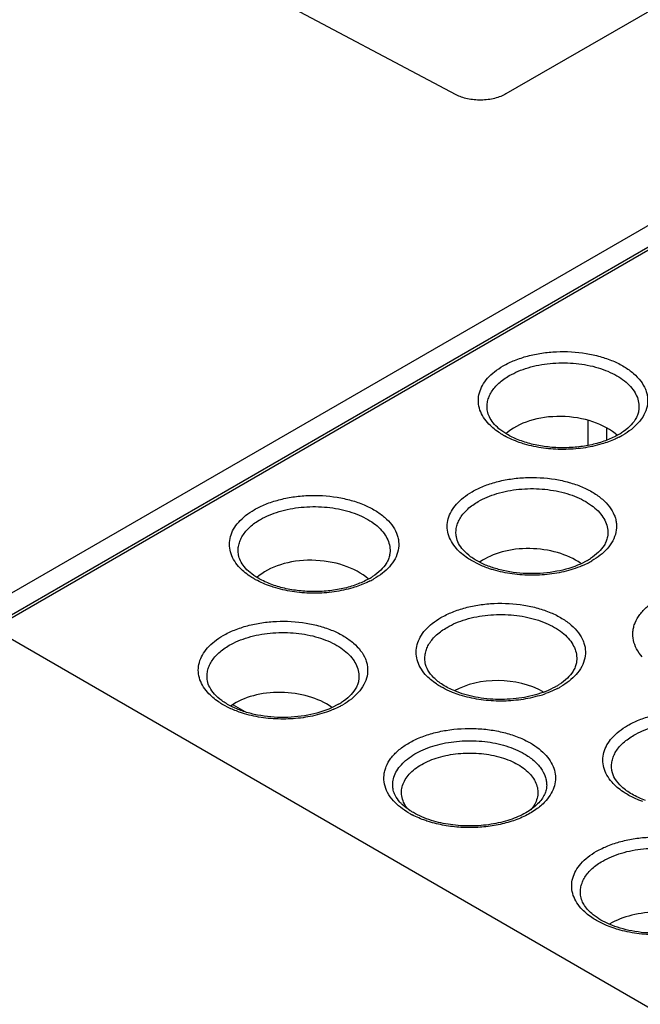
# Model space of a CAD drawing. Header units: inches. Extents: x 0 to 34, y 0 to 22.
# Tile 102 of 121: x 27.469 to 27.997, y 18.846 to 19.685. Entities that reach past the tile are written whole.
import ezdxf

# ---------------------------------------------------------------- set-up
doc = ezdxf.new("R2010")
doc.units = ezdxf.units.IN
doc.header["$LTSCALE"] = 1.87
doc.header["$MEASUREMENT"] = 0
doc.layers.get('0').update_dxf_attribs({"linetype": 'CONTINUOUS'})

msp = doc.modelspace()

# ---------------------------------------------------------------- linework, layer by layer
at = {"color": 7, "linetype": 'CONTINUOUS'}
for p, q in [((30.53019, 20.96828), (27.45427, 19.19229)), ((27.45427, 19.17392), (30.53019, 20.94991)), ((27.45272, 19.17048), (30.52863, 20.94648)), ((27.84058, 19.62109), (27.32279, 19.8956)), ((28.02141, 19.70176), (27.88294, 19.62181)), ((27.95279, 19.34332), (27.95279, 19.32291)), ((27.9685, 19.337), (27.9685, 19.3273)), ((27.85944, 19.22126), (27.85404, 19.22408)), ((27.95232, 19.22445), (27.94647, 19.22146)), ((27.44656, 19.16613), (28.11185, 18.78199)), ((27.74019, 19.10197), (27.73434, 19.09898)), ((27.6473, 19.09878), (27.6419, 19.1016)), ((27.65052, 19.10141), (27.66032, 19.09575))]:
    msp.add_line(p, q, dxfattribs=at)
for centre, radius, start, end in [((27.91492, 19.39078), 0.06874, 239.99878, 241.14304), ((27.94852, 19.38413), 0.06063, 298.91904, 299.99765), ((27.95039, 19.38096), 0.05695, 299.96782, 302.98666), ((27.94758, 19.39192), 0.07004, 296.96192, 299.98799), ((27.91761, 19.29141), 0.07754, 293.32525, 297.4347), ((27.92387, 19.27379), 0.05695, 299.96782, 302.98666), ((27.92129, 19.28433), 0.06956, 297.43017, 299.99184), ((27.70279, 19.2683), 0.06874, 239.99878, 241.14304), ((27.73639, 19.26165), 0.06063, 298.91904, 299.99765), ((27.73825, 19.25848), 0.05695, 299.96782, 302.98666), ((27.73544, 19.26943), 0.07004, 296.96192, 299.98799), ((27.89735, 19.16662), 0.05695, 299.96782, 302.98666), ((27.88455, 19.20029), 0.09489, 286.55385, 289.8576), ((27.89478, 19.17715), 0.06956, 297.43017, 299.99184), ((27.71174, 19.15131), 0.05695, 299.96782, 302.98666), ((27.70548, 19.16892), 0.07754, 293.32525, 297.4347), ((27.70916, 19.16184), 0.06956, 297.43017, 299.99184), ((27.83603, 19.07126), 0.07149, 240.02644, 242.518)]:
    msp.add_arc(centre, radius, start, end, dxfattribs=at)
for centre, major_axis, ratio, start_param, end_param in [((27.93127, 19.31227), (0.05723, -0.00274), 0.606763, 6.924922, 8.889642), ((27.90476, 19.20028), (0.05641, -0.0027), 0.606763, 7.050068, 8.771314), ((27.71914, 19.18979), (0.05723, -0.00274), 0.606763, 6.935561, 8.889642), ((27.87825, 19.08829), (0.05558, -0.00267), 0.606763, 0.885787, 2.385296), ((27.69263, 19.0778), (0.05641, -0.0027), 0.606763, 7.050068, 8.771314), ((28.01132, 18.89362), (0.05639, 0.00165), 0.556899, 0.734148, 2.339928)]:
    msp.add_ellipse(centre, major_axis=major_axis, ratio=ratio, start_param=start_param, end_param=end_param, dxfattribs=at)
for points, knots in [([(27.88294, 19.62181), (27.88153, 19.62096), (27.87838, 19.61949), (27.87323, 19.6179), (27.86761, 19.61686), (27.86174, 19.61644), (27.85588, 19.61669), (27.85027, 19.61755), (27.84514, 19.61896), (27.84199, 19.62031), (27.84058, 19.62109)], [0, 0, 0, 0, 0.112576, 0.236255, 0.3675, 0.50239, 0.637027, 0.767472, 0.889697, 1, 1, 1, 1]), ([(27.88056, 19.39016), (27.88369, 19.39197), (27.89049, 19.39521), (27.90154, 19.39882), (27.91351, 19.40126), (27.93019, 19.40285), (27.94703, 19.40192), (27.96304, 19.39843), (27.97395, 19.39468), (27.98358, 19.38989), (27.99162, 19.38417), (27.99785, 19.3777), (28.00141, 19.37167), (28.00306, 19.36672), (28.00391, 19.36181), (28.00354, 19.35545), (28.00072, 19.34807), (27.99755, 19.3437), (27.9957, 19.34162)], [0, 0, 0, 0, 0.065777, 0.136506, 0.210851, 0.28744, 0.440954, 0.51491, 0.585023, 0.650204, 0.70976, 0.763618, 0.81249, 0.835598, 0.858158, 0.902847, 0.949379, 1, 1, 1, 1]), ([(27.86725, 19.34184), (27.86562, 19.34369), (27.86279, 19.34758), (27.86004, 19.35404), (27.85912, 19.36074), (27.86006, 19.36743), (27.86282, 19.37389), (27.86727, 19.37997), (27.87327, 19.38553), (27.878, 19.38868), (27.88056, 19.39016)], [0, 0, 0, 0, 0.126353, 0.24342, 0.355291, 0.467176, 0.584276, 0.710774, 0.849241, 1, 1, 1, 1]), ([(27.88581, 19.38186), (27.88823, 19.38326), (27.89345, 19.3858), (27.90492, 19.38988), (27.92071, 19.39284), (27.94017, 19.39304), (27.95609, 19.3904), (27.96779, 19.38657), (27.97556, 19.38304), (27.98232, 19.37885), (27.98792, 19.37411), (27.99221, 19.3689), (27.9951, 19.36332), (27.99645, 19.35751), (27.99629, 19.3536), (27.99597, 19.35172)], [0, 0, 0, 0, 0.06325, 0.130799, 0.274719, 0.423769, 0.568746, 0.637084, 0.701446, 0.761221, 0.816179, 0.866494, 0.912927, 0.956815, 1, 1, 1, 1]), ([(27.86717, 19.35172), (27.86694, 19.35308), (27.86673, 19.35585), (27.86721, 19.36003), (27.8685, 19.36414), (27.87133, 19.36962), (27.87694, 19.37602), (27.88263, 19.38002), (27.88581, 19.38186)], [0, 0, 0, 0, 0.109775, 0.219803, 0.332664, 0.450677, 0.708274, 1, 1, 1, 1]), ([(27.88356, 19.33206), (27.88125, 19.33344), (27.8771, 19.33633), (27.87205, 19.34128), (27.86868, 19.34641), (27.86747, 19.35001), (27.86717, 19.35172)], [0, 0, 0, 0, 0.306563, 0.573734, 0.801906, 1, 1, 1, 1]), ([(27.99597, 19.35172), (27.99576, 19.3505), (27.99503, 19.34797), (27.99383, 19.34564), (27.99311, 19.34448)], [0, 0, 0, 0, 0.475493, 1, 1, 1, 1]), ([(27.88055, 19.33125), (27.87924, 19.33201), (27.87442, 19.33501), (27.87, 19.33871), (27.86725, 19.34184)], [0, 0, 0, 0, 0.266936, 1, 1, 1, 1]), ([(27.99311, 19.34448), (27.99179, 19.34236), (27.98823, 19.33814), (27.98387, 19.3348), (27.98139, 19.33319)], [0, 0, 0, 0, 0.458199, 1, 1, 1, 1]), ([(27.9957, 19.34162), (27.99391, 19.33962), (27.98977, 19.33582), (27.98511, 19.33271), (27.98258, 19.33125)], [0, 0, 0, 0, 0.479081, 1, 1, 1, 1]), ([(27.89888, 19.32357), (27.89734, 19.32402), (27.89145, 19.32591), (27.88575, 19.32837), (27.88175, 19.33058)], [0, 0, 0, 0, 0.260911, 1, 1, 1, 1]), ([(27.97784, 19.33106), (27.9746, 19.32927), (27.9675, 19.32612), (27.95593, 19.32278), (27.94335, 19.32077), (27.9303, 19.32019), (27.9173, 19.32105), (27.90488, 19.32333), (27.89356, 19.3269), (27.88667, 19.3302), (27.88356, 19.33206)], [0, 0, 0, 0, 0.11335, 0.237279, 0.368316, 0.502827, 0.63697, 0.766916, 0.889021, 1, 1, 1, 1]), ([(27.97933, 19.32949), (27.9782, 19.32891), (27.97344, 19.32663), (27.96846, 19.32482), (27.96462, 19.32368)], [0, 0, 0, 0, 0.240495, 1, 1, 1, 1]), ([(27.96462, 19.32368), (27.95941, 19.32212), (27.94852, 19.31982), (27.93177, 19.31867), (27.91502, 19.31977), (27.90411, 19.32204), (27.89888, 19.32357)], [0, 0, 0, 0, 0.245209, 0.499772, 0.75449, 1, 1, 1, 1]), ([(27.85404, 19.28299), (27.85717, 19.2848), (27.86398, 19.28803), (27.87502, 19.29164), (27.88699, 19.29408), (27.90368, 19.29568), (27.92051, 19.29474), (27.93653, 19.29126), (27.94744, 19.2875), (27.95706, 19.28272), (27.96511, 19.277), (27.97134, 19.27053), (27.9749, 19.2645), (27.97654, 19.25955), (27.97739, 19.25464), (27.97702, 19.24828), (27.9742, 19.2409), (27.97104, 19.23652), (27.96918, 19.23445)], [0, 0, 0, 0, 0.065777, 0.136506, 0.210851, 0.28744, 0.440954, 0.51491, 0.585023, 0.650204, 0.70976, 0.763618, 0.81249, 0.835598, 0.858158, 0.902847, 0.949379, 1, 1, 1, 1]), ([(27.66842, 19.26768), (27.67156, 19.26949), (27.67836, 19.27272), (27.68941, 19.27633), (27.70138, 19.27877), (27.71806, 19.28037), (27.7349, 19.27943), (27.75091, 19.27594), (27.76182, 19.27219), (27.77144, 19.2674), (27.77949, 19.26169), (27.78572, 19.25522), (27.78928, 19.24919), (27.79092, 19.24424), (27.79178, 19.23933), (27.7914, 19.23297), (27.78859, 19.22559), (27.78542, 19.22121), (27.78357, 19.21914)], [0, 0, 0, 0, 0.065777, 0.136506, 0.210851, 0.28744, 0.440954, 0.51491, 0.585023, 0.650204, 0.70976, 0.763618, 0.81249, 0.835598, 0.858158, 0.902847, 0.949379, 1, 1, 1, 1]), ([(27.84073, 19.23466), (27.8391, 19.23652), (27.83627, 19.24041), (27.83353, 19.24687), (27.83261, 19.25356), (27.83354, 19.26025), (27.8363, 19.26672), (27.84075, 19.2728), (27.84676, 19.27835), (27.85148, 19.28151), (27.85404, 19.28299)], [0, 0, 0, 0, 0.126353, 0.24342, 0.355291, 0.467176, 0.584276, 0.710774, 0.849241, 1, 1, 1, 1]), ([(27.85929, 19.27468), (27.86172, 19.27608), (27.86693, 19.27863), (27.8784, 19.28271), (27.89419, 19.28567), (27.91365, 19.28587), (27.92958, 19.28323), (27.94127, 19.2794), (27.94904, 19.27587), (27.9558, 19.27168), (27.9614, 19.26694), (27.9657, 19.26173), (27.96858, 19.25615), (27.96993, 19.25033), (27.96977, 19.24643), (27.96945, 19.24455)], [0, 0, 0, 0, 0.06325, 0.130799, 0.274719, 0.423769, 0.568746, 0.637084, 0.701446, 0.761221, 0.816179, 0.866494, 0.912927, 0.956815, 1, 1, 1, 1]), ([(27.67368, 19.25937), (27.6761, 19.26077), (27.68132, 19.26332), (27.69279, 19.2674), (27.70857, 19.27036), (27.72804, 19.27056), (27.74396, 19.26792), (27.75566, 19.26409), (27.76343, 19.26056), (27.77019, 19.25637), (27.77578, 19.25163), (27.78008, 19.24642), (27.78296, 19.24084), (27.78432, 19.23502), (27.78416, 19.23112), (27.78383, 19.22924)], [0, 0, 0, 0, 0.06325, 0.130799, 0.274719, 0.423769, 0.568746, 0.637084, 0.701446, 0.761221, 0.816179, 0.866494, 0.912927, 0.956815, 1, 1, 1, 1]), ([(27.84066, 19.24455), (27.84042, 19.24591), (27.84021, 19.24868), (27.84069, 19.25286), (27.84198, 19.25697), (27.84482, 19.26245), (27.85042, 19.26885), (27.85612, 19.27285), (27.85929, 19.27468)], [0, 0, 0, 0, 0.109775, 0.219803, 0.332664, 0.450677, 0.708274, 1, 1, 1, 1]), ([(27.65512, 19.21935), (27.65348, 19.22121), (27.65066, 19.2251), (27.64791, 19.23156), (27.64699, 19.23825), (27.64793, 19.24494), (27.65069, 19.25141), (27.65514, 19.25749), (27.66114, 19.26304), (27.66587, 19.2662), (27.66842, 19.26768)], [0, 0, 0, 0, 0.126353, 0.24342, 0.355291, 0.467176, 0.584276, 0.710774, 0.849241, 1, 1, 1, 1]), ([(27.65504, 19.22924), (27.65481, 19.2306), (27.65459, 19.23337), (27.65508, 19.23755), (27.65637, 19.24166), (27.6592, 19.24714), (27.6648, 19.25354), (27.6705, 19.25754), (27.67368, 19.25937)], [0, 0, 0, 0, 0.109775, 0.219803, 0.332664, 0.450677, 0.708274, 1, 1, 1, 1]), ([(27.86105, 19.22269), (27.85819, 19.22413), (27.85302, 19.22721), (27.84671, 19.23269), (27.84248, 19.23847), (27.84099, 19.2426), (27.84066, 19.24455)], [0, 0, 0, 0, 0.311341, 0.581131, 0.807674, 1, 1, 1, 1]), ([(27.96945, 19.24455), (27.96924, 19.24333), (27.96852, 19.2408), (27.96732, 19.23847), (27.96659, 19.23731)], [0, 0, 0, 0, 0.475493, 1, 1, 1, 1]), ([(27.96659, 19.23731), (27.96527, 19.23518), (27.96171, 19.23097), (27.95736, 19.22763), (27.95488, 19.22602)], [0, 0, 0, 0, 0.458199, 1, 1, 1, 1]), ([(27.67143, 19.20958), (27.66912, 19.21096), (27.66497, 19.21384), (27.65992, 19.2188), (27.65655, 19.22393), (27.65534, 19.22752), (27.65504, 19.22924)], [0, 0, 0, 0, 0.306563, 0.573734, 0.801906, 1, 1, 1, 1]), ([(27.78384, 19.22924), (27.78362, 19.22802), (27.7829, 19.22549), (27.7817, 19.22316), (27.78098, 19.222)], [0, 0, 0, 0, 0.475493, 1, 1, 1, 1]), ([(27.85404, 19.22408), (27.85272, 19.22484), (27.84791, 19.22784), (27.84348, 19.23154), (27.84073, 19.23466)], [0, 0, 0, 0, 0.266936, 1, 1, 1, 1]), ([(27.96918, 19.23445), (27.9674, 19.23245), (27.96326, 19.22865), (27.95859, 19.22553), (27.95607, 19.22408)], [0, 0, 0, 0, 0.479081, 1, 1, 1, 1]), ([(27.66842, 19.20877), (27.66711, 19.20953), (27.66229, 19.21253), (27.65787, 19.21623), (27.65512, 19.21935)], [0, 0, 0, 0, 0.266936, 1, 1, 1, 1]), ([(27.78098, 19.222), (27.77966, 19.21987), (27.7761, 19.21566), (27.77174, 19.21232), (27.76926, 19.21071)], [0, 0, 0, 0, 0.458199, 1, 1, 1, 1]), ([(27.87237, 19.2164), (27.87123, 19.21673), (27.86683, 19.21811), (27.86253, 19.2198), (27.85944, 19.22126)], [0, 0, 0, 0, 0.25754, 1, 1, 1, 1]), ([(27.94647, 19.22146), (27.94005, 19.21856), (27.92576, 19.21435), (27.90337, 19.21253), (27.88445, 19.21462), (27.87043, 19.21854), (27.86402, 19.2212), (27.86105, 19.22269)], [0, 0, 0, 0, 0.24092, 0.503185, 0.763718, 0.886263, 1, 1, 1, 1]), ([(27.94832, 19.2202), (27.9475, 19.21985), (27.94416, 19.21846), (27.94073, 19.21729), (27.9381, 19.2165)], [0, 0, 0, 0, 0.244104, 1, 1, 1, 1]), ([(27.78357, 19.21914), (27.78178, 19.21714), (27.77764, 19.21334), (27.77297, 19.21022), (27.77045, 19.20877)], [0, 0, 0, 0, 0.479081, 1, 1, 1, 1]), ([(27.9381, 19.2165), (27.93289, 19.21495), (27.922, 19.21265), (27.90526, 19.2115), (27.8885, 19.2126), (27.87759, 19.21486), (27.87237, 19.2164)], [0, 0, 0, 0, 0.245209, 0.499772, 0.75449, 1, 1, 1, 1]), ([(27.68675, 19.20109), (27.68521, 19.20154), (27.67932, 19.20342), (27.67362, 19.20589), (27.66962, 19.20809)], [0, 0, 0, 0, 0.260911, 1, 1, 1, 1]), ([(27.76571, 19.20858), (27.76247, 19.20679), (27.75537, 19.20363), (27.74379, 19.2003), (27.73122, 19.19829), (27.71817, 19.19771), (27.70517, 19.19857), (27.69275, 19.20085), (27.68143, 19.20442), (27.67454, 19.20772), (27.67143, 19.20958)], [0, 0, 0, 0, 0.11335, 0.237279, 0.368316, 0.502827, 0.63697, 0.766916, 0.889021, 1, 1, 1, 1]), ([(27.7672, 19.207), (27.76607, 19.20643), (27.76131, 19.20415), (27.75633, 19.20234), (27.75249, 19.20119)], [0, 0, 0, 0, 0.240495, 1, 1, 1, 1]), ([(27.99914, 19.14234), (27.99726, 19.14444), (27.99406, 19.14888), (27.99121, 19.15636), (27.99083, 19.1628), (27.9917, 19.16778), (27.99337, 19.17279), (27.99697, 19.17891), (28.00329, 19.18547), (28.01145, 19.19126), (28.0212, 19.19611), (28.03226, 19.19991), (28.04849, 19.20344), (28.06555, 19.20439), (28.08246, 19.20277), (28.0946, 19.2003), (28.10579, 19.19664), (28.11269, 19.19336), (28.11586, 19.19153)], [0, 0, 0, 0, 0.050611, 0.097136, 0.141823, 0.164383, 0.187493, 0.236369, 0.290232, 0.349792, 0.414976, 0.485091, 0.559047, 0.712558, 0.789143, 0.863487, 0.93422, 1, 1, 1, 1]), ([(27.75249, 19.20119), (27.74728, 19.19964), (27.73638, 19.19734), (27.71964, 19.19619), (27.70289, 19.19729), (27.69198, 19.19955), (27.68675, 19.20109)], [0, 0, 0, 0, 0.245209, 0.499772, 0.75449, 1, 1, 1, 1]), ([(27.82752, 19.17582), (27.83066, 19.17762), (27.83746, 19.18086), (27.8485, 19.18447), (27.86047, 19.18691), (27.87716, 19.1885), (27.894, 19.18757), (27.91001, 19.18408), (27.92092, 19.18033), (27.93054, 19.17554), (27.93859, 19.16983), (27.94482, 19.16336), (27.94838, 19.15732), (27.95002, 19.15237), (27.95088, 19.14746), (27.9505, 19.14111), (27.94769, 19.13373), (27.94452, 19.12935), (27.94266, 19.12728)], [0, 0, 0, 0, 0.065777, 0.136506, 0.210851, 0.28744, 0.440954, 0.51491, 0.585023, 0.650204, 0.70976, 0.763618, 0.81249, 0.835598, 0.858158, 0.902847, 0.949379, 1, 1, 1, 1]), ([(27.83278, 19.16751), (27.8352, 19.16891), (27.84041, 19.17146), (27.85189, 19.17554), (27.86767, 19.1785), (27.88714, 19.1787), (27.90306, 19.17606), (27.91476, 19.17223), (27.92253, 19.1687), (27.92929, 19.16451), (27.93488, 19.15977), (27.93918, 19.15456), (27.94206, 19.14898), (27.94342, 19.14316), (27.94326, 19.13926), (27.94293, 19.13738)], [0, 0, 0, 0, 0.06325, 0.130799, 0.274719, 0.423769, 0.568746, 0.637084, 0.701446, 0.761221, 0.816179, 0.866494, 0.912927, 0.956815, 1, 1, 1, 1]), ([(27.64191, 19.1605), (27.64504, 19.16231), (27.65184, 19.16555), (27.66289, 19.16916), (27.67486, 19.1716), (27.69154, 19.17319), (27.70838, 19.17226), (27.72439, 19.16877), (27.7353, 19.16502), (27.74493, 19.16023), (27.75297, 19.15452), (27.75921, 19.14805), (27.76276, 19.14201), (27.76441, 19.13706), (27.76526, 19.13215), (27.76489, 19.1258), (27.76207, 19.11842), (27.7589, 19.11404), (27.75705, 19.11197)], [0, 0, 0, 0, 0.065777, 0.136506, 0.210851, 0.28744, 0.440954, 0.51491, 0.585023, 0.650204, 0.70976, 0.763618, 0.81249, 0.835598, 0.858158, 0.902847, 0.949379, 1, 1, 1, 1]), ([(27.81422, 19.12749), (27.81258, 19.12935), (27.80975, 19.13323), (27.80701, 19.1397), (27.80609, 19.14639), (27.80703, 19.15308), (27.80979, 19.15955), (27.81424, 19.16563), (27.82024, 19.17118), (27.82497, 19.17434), (27.82752, 19.17582)], [0, 0, 0, 0, 0.126353, 0.24342, 0.355291, 0.467176, 0.584276, 0.710774, 0.849241, 1, 1, 1, 1]), ([(27.64716, 19.1522), (27.64958, 19.1536), (27.6548, 19.15615), (27.66627, 19.16023), (27.68206, 19.16319), (27.70152, 19.16339), (27.71744, 19.16074), (27.72914, 19.15692), (27.73691, 19.15339), (27.74367, 19.1492), (27.74927, 19.14446), (27.75356, 19.13925), (27.75645, 19.13367), (27.7578, 19.12785), (27.75764, 19.12395), (27.75732, 19.12206)], [0, 0, 0, 0, 0.06325, 0.130799, 0.274719, 0.423769, 0.568746, 0.637084, 0.701446, 0.761221, 0.816179, 0.866494, 0.912927, 0.956815, 1, 1, 1, 1]), ([(27.81414, 19.13738), (27.81391, 19.13874), (27.81369, 19.14151), (27.81418, 19.14569), (27.81547, 19.1498), (27.8183, 19.15528), (27.8239, 19.16168), (27.8296, 19.16568), (27.83278, 19.16751)], [0, 0, 0, 0, 0.109775, 0.219803, 0.332664, 0.450677, 0.708274, 1, 1, 1, 1]), ([(27.6286, 19.11218), (27.62697, 19.11404), (27.62414, 19.11792), (27.62139, 19.12439), (27.62047, 19.13108), (27.62141, 19.13777), (27.62417, 19.14424), (27.62862, 19.15032), (27.63463, 19.15587), (27.63935, 19.15903), (27.64191, 19.1605)], [0, 0, 0, 0, 0.126353, 0.24342, 0.355291, 0.467176, 0.584276, 0.710774, 0.849241, 1, 1, 1, 1]), ([(27.62853, 19.12206), (27.62829, 19.12342), (27.62808, 19.1262), (27.62856, 19.13038), (27.62985, 19.13449), (27.63269, 19.13997), (27.63829, 19.14637), (27.64398, 19.15037), (27.64716, 19.1522)], [0, 0, 0, 0, 0.109775, 0.219803, 0.332664, 0.450677, 0.708274, 1, 1, 1, 1]), ([(27.83924, 19.11337), (27.83574, 19.11482), (27.8308, 19.1173), (27.82502, 19.12138), (27.82051, 19.12532), (27.81635, 19.13044), (27.81452, 19.13517), (27.81414, 19.13738)], [0, 0, 0, 0, 0.31533, 0.457363, 0.587958, 0.813293, 1, 1, 1, 1]), ([(27.94293, 19.13738), (27.94272, 19.13615), (27.942, 19.13363), (27.9408, 19.1313), (27.94008, 19.13013)], [0, 0, 0, 0, 0.475493, 1, 1, 1, 1]), ([(27.82752, 19.11691), (27.82621, 19.11767), (27.82139, 19.12067), (27.81697, 19.12437), (27.81422, 19.12749)], [0, 0, 0, 0, 0.266936, 1, 1, 1, 1]), ([(27.94008, 19.13013), (27.93876, 19.12801), (27.93519, 19.1238), (27.93084, 19.12045), (27.92836, 19.11884)], [0, 0, 0, 0, 0.458199, 1, 1, 1, 1]), ([(27.94266, 19.12728), (27.94088, 19.12528), (27.93674, 19.12147), (27.93207, 19.11836), (27.92955, 19.11691)], [0, 0, 0, 0, 0.479081, 1, 1, 1, 1]), ([(27.64892, 19.10021), (27.64605, 19.10165), (27.64089, 19.10473), (27.63457, 19.11021), (27.63035, 19.11598), (27.62886, 19.12012), (27.62852, 19.12206)], [0, 0, 0, 0, 0.311341, 0.581131, 0.807674, 1, 1, 1, 1]), ([(27.75732, 19.12206), (27.75711, 19.12084), (27.75638, 19.11832), (27.75518, 19.11598), (27.75446, 19.11482)], [0, 0, 0, 0, 0.475493, 1, 1, 1, 1]), ([(27.6419, 19.1016), (27.64059, 19.10236), (27.63577, 19.10536), (27.63135, 19.10906), (27.6286, 19.11218)], [0, 0, 0, 0, 0.266936, 1, 1, 1, 1]), ([(27.75446, 19.11482), (27.75314, 19.1127), (27.74958, 19.10849), (27.74522, 19.10514), (27.74274, 19.10353)], [0, 0, 0, 0, 0.458199, 1, 1, 1, 1]), ([(27.75705, 19.11197), (27.75526, 19.10997), (27.75113, 19.10616), (27.74646, 19.10305), (27.74394, 19.1016)], [0, 0, 0, 0, 0.479081, 1, 1, 1, 1]), ([(27.83742, 19.11213), (27.83654, 19.11249), (27.83316, 19.1139), (27.82988, 19.11555), (27.82752, 19.11691)], [0, 0, 0, 0, 0.257552, 1, 1, 1, 1]), ([(27.84585, 19.10923), (27.84513, 19.10944), (27.84228, 19.11031), (27.83948, 19.11131), (27.83742, 19.11213)], [0, 0, 0, 0, 0.254504, 1, 1, 1, 1]), ([(27.91468, 19.11213), (27.90881, 19.10997), (27.89618, 19.10686), (27.87663, 19.10554), (27.85725, 19.10748), (27.8449, 19.11101), (27.83924, 19.11337)], [0, 0, 0, 0, 0.243944, 0.503276, 0.760952, 1, 1, 1, 1]), ([(27.9258, 19.11728), (27.92496, 19.11679), (27.92137, 19.11483), (27.9176, 19.11321), (27.91468, 19.11213)], [0, 0, 0, 0, 0.238346, 1, 1, 1, 1]), ([(27.92682, 19.11541), (27.92604, 19.115), (27.92277, 19.11338), (27.91938, 19.11198), (27.91678, 19.11104)], [0, 0, 0, 0, 0.242753, 1, 1, 1, 1]), ([(27.91159, 19.10933), (27.90637, 19.10778), (27.89548, 19.10548), (27.87874, 19.10433), (27.86199, 19.10542), (27.85108, 19.10769), (27.84585, 19.10923)], [0, 0, 0, 0, 0.245209, 0.499772, 0.75449, 1, 1, 1, 1]), ([(27.66024, 19.09391), (27.6591, 19.09425), (27.6547, 19.09563), (27.6504, 19.09732), (27.6473, 19.09878)], [0, 0, 0, 0, 0.25754, 1, 1, 1, 1]), ([(27.73434, 19.09898), (27.72791, 19.09607), (27.71363, 19.09187), (27.69124, 19.09005), (27.67232, 19.09214), (27.6583, 19.09606), (27.65189, 19.09872), (27.64892, 19.10021)], [0, 0, 0, 0, 0.24092, 0.503185, 0.763718, 0.886263, 1, 1, 1, 1]), ([(27.72597, 19.09402), (27.72076, 19.09247), (27.70987, 19.09017), (27.69312, 19.08902), (27.67637, 19.09011), (27.66546, 19.09238), (27.66024, 19.09391)], [0, 0, 0, 0, 0.245209, 0.499772, 0.75449, 1, 1, 1, 1]), ([(27.73618, 19.09772), (27.73537, 19.09737), (27.73203, 19.09598), (27.7286, 19.0948), (27.72597, 19.09402)], [0, 0, 0, 0, 0.244104, 1, 1, 1, 1]), ([(27.98662, 19.08395), (27.98975, 19.08576), (27.99656, 19.089), (28.0076, 19.09261), (28.01957, 19.09505), (28.03626, 19.09664), (28.0531, 19.09571), (28.06911, 19.09222), (28.08002, 19.08847), (28.08964, 19.08368), (28.09769, 19.07797), (28.10392, 19.0715), (28.10748, 19.06546), (28.10912, 19.06051), (28.10998, 19.0556), (28.1096, 19.04925), (28.10679, 19.04186), (28.10362, 19.03749), (28.10176, 19.03541)], [0, 0, 0, 0, 0.065777, 0.136506, 0.210851, 0.28744, 0.440954, 0.51491, 0.585023, 0.650204, 0.70976, 0.763618, 0.81249, 0.835598, 0.858158, 0.902847, 0.949379, 1, 1, 1, 1]), ([(27.99187, 19.07565), (27.9943, 19.07705), (27.99951, 19.0796), (28.01099, 19.08367), (28.02677, 19.08664), (28.04624, 19.08683), (28.06216, 19.08419), (28.07386, 19.08037), (28.08163, 19.07683), (28.08838, 19.07265), (28.09398, 19.06791), (28.09828, 19.06269), (28.10116, 19.05712), (28.10252, 19.0513), (28.10236, 19.0474), (28.10203, 19.04551)], [0, 0, 0, 0, 0.06325, 0.130799, 0.274719, 0.423769, 0.568746, 0.637084, 0.701446, 0.761221, 0.816179, 0.866494, 0.912927, 0.956815, 1, 1, 1, 1]), ([(27.78701, 19.01986), (27.78513, 19.02196), (27.78193, 19.0264), (27.77907, 19.03388), (27.7787, 19.04032), (27.77957, 19.04529), (27.78123, 19.05031), (27.78484, 19.05643), (27.79116, 19.06298), (27.79932, 19.06877), (27.80907, 19.07363), (27.82013, 19.07743), (27.83636, 19.08096), (27.85342, 19.0819), (27.87033, 19.08029), (27.88246, 19.07782), (27.89366, 19.07416), (27.90055, 19.07088), (27.90373, 19.06904)], [0, 0, 0, 0, 0.050611, 0.097136, 0.141823, 0.164383, 0.187493, 0.236369, 0.290232, 0.349792, 0.414976, 0.485091, 0.559047, 0.712558, 0.789143, 0.863487, 0.93422, 1, 1, 1, 1]), ([(27.97332, 19.03563), (27.97168, 19.03749), (27.96885, 19.04137), (27.96611, 19.04784), (27.96519, 19.05453), (27.96613, 19.06122), (27.96889, 19.06769), (27.97334, 19.07377), (27.97934, 19.07932), (27.98407, 19.08248), (27.98662, 19.08395)], [0, 0, 0, 0, 0.126353, 0.24342, 0.355291, 0.467176, 0.584276, 0.710774, 0.849241, 1, 1, 1, 1]), ([(27.7864, 19.03306), (27.7864, 19.03493), (27.78689, 19.03876), (27.78909, 19.04429), (27.79266, 19.04954), (27.79937, 19.05627), (27.8108, 19.06323), (27.82724, 19.06872), (27.84568, 19.07131), (27.86464, 19.07079), (27.87992, 19.06773), (27.89102, 19.06371), (27.89607, 19.06122), (27.89842, 19.05986)], [0, 0, 0, 0, 0.042855, 0.08748, 0.135302, 0.187261, 0.304501, 0.438142, 0.582459, 0.729577, 0.871156, 0.937633, 1, 1, 1, 1]), ([(27.90373, 19.06904), (27.90632, 19.06755), (27.9111, 19.06435), (27.91719, 19.05873), (27.92169, 19.05257), (27.92449, 19.04603), (27.92545, 19.03925), (27.92453, 19.03247), (27.92176, 19.02592), (27.9189, 19.02199), (27.91725, 19.02011)], [0, 0, 0, 0, 0.150773, 0.289266, 0.415794, 0.532923, 0.644823, 0.756686, 0.873714, 1, 1, 1, 1]), ([(27.97324, 19.04551), (27.97301, 19.04687), (27.97279, 19.04965), (27.97328, 19.05383), (27.97456, 19.05794), (27.9774, 19.06341), (27.983, 19.06982), (27.9887, 19.07382), (27.99187, 19.07565)], [0, 0, 0, 0, 0.109775, 0.219803, 0.332664, 0.450677, 0.708274, 1, 1, 1, 1]), ([(27.79413, 19.02392), (27.79387, 19.02561), (27.79379, 19.0291), (27.79507, 19.0343), (27.79772, 19.03927), (27.80162, 19.04392), (27.80667, 19.04814), (27.81507, 19.05327), (27.82773, 19.05798), (27.84449, 19.06073), (27.86191, 19.06052), (27.87603, 19.05786), (27.88629, 19.0542), (27.89095, 19.05192), (27.89312, 19.05067)], [0, 0, 0, 0, 0.043125, 0.087067, 0.133626, 0.184108, 0.239216, 0.299138, 0.431777, 0.576735, 0.725624, 0.869392, 0.936857, 1, 1, 1, 1]), ([(27.89842, 19.05986), (27.9013, 19.0582), (27.90653, 19.05459), (27.91277, 19.04804), (27.91613, 19.04186), (27.91743, 19.03682), (27.91764, 19.03431), (27.91764, 19.03306)], [0, 0, 0, 0, 0.289315, 0.54869, 0.781661, 0.891834, 1, 1, 1, 1]), ([(27.89312, 19.05067), (27.89517, 19.04949), (27.89895, 19.04696), (27.90377, 19.04252), (27.90735, 19.03766), (27.90959, 19.0325), (27.91039, 19.02715), (27.9097, 19.02179), (27.90757, 19.0166), (27.90534, 19.01348), (27.90406, 19.01199)], [0, 0, 0, 0, 0.150755, 0.28943, 0.416214, 0.533538, 0.645522, 0.757342, 0.874111, 1, 1, 1, 1]), ([(28.00189, 19.02013), (27.99793, 19.02156), (27.99071, 19.02478), (27.98178, 19.03106), (27.97574, 19.03796), (27.97365, 19.04312), (27.97324, 19.04551)], [0, 0, 0, 0, 0.317704, 0.591759, 0.81673, 1, 1, 1, 1]), ([(27.98662, 19.02505), (27.98531, 19.0258), (27.98049, 19.02881), (27.97607, 19.0325), (27.97332, 19.03563)], [0, 0, 0, 0, 0.266936, 1, 1, 1, 1]), ([(27.78853, 19.0246), (27.78783, 19.02597), (27.78677, 19.02872), (27.7864, 19.03166), (27.7864, 19.03306)], [0, 0, 0, 0, 0.521948, 1, 1, 1, 1]), ([(27.91765, 19.03306), (27.91765, 19.03177), (27.91733, 19.02906), (27.91589, 19.02501), (27.91341, 19.02094), (27.90845, 19.01527), (27.89949, 19.00886), (27.88599, 19.00306), (27.87012, 18.99931), (27.853, 18.99793), (27.83582, 18.99903), (27.82467, 19.00146), (27.81937, 19.00312)], [0, 0, 0, 0, 0.034274, 0.071356, 0.112818, 0.159645, 0.269961, 0.400646, 0.546097, 0.699473, 0.853276, 1, 1, 1, 1]), ([(27.80031, 19.00933), (27.79775, 19.01081), (27.79302, 19.01397), (27.78882, 19.01783), (27.78701, 19.01986)], [0, 0, 0, 0, 0.520943, 1, 1, 1, 1]), ([(27.79452, 19.01675), (27.79387, 19.01737), (27.79157, 19.01974), (27.78961, 19.02246), (27.78853, 19.0246)], [0, 0, 0, 0, 0.272698, 1, 1, 1, 1]), ([(27.79891, 19.01331), (27.79767, 19.01491), (27.79559, 19.01827), (27.79442, 19.02205), (27.79413, 19.02392)], [0, 0, 0, 0, 0.517606, 1, 1, 1, 1]), ([(27.91725, 19.02011), (27.91496, 19.0175), (27.90941, 19.01259), (27.8994, 19.00668), (27.88763, 19.002), (27.87452, 18.99873), (27.86057, 18.99699), (27.8463, 18.99683), (27.83225, 18.99826), (27.82313, 19.0003), (27.81875, 19.00159)], [0, 0, 0, 0, 0.099482, 0.21028, 0.331528, 0.461122, 0.59617, 0.733332, 0.869043, 1, 1, 1, 1]), ([(27.99958, 19.01911), (27.99842, 19.01953), (27.99398, 19.02122), (27.98967, 19.02328), (27.98662, 19.02505)], [0, 0, 0, 0, 0.259342, 1, 1, 1, 1]), ([(27.80406, 19.0097), (27.80315, 19.01023), (27.79977, 19.0123), (27.79661, 19.01474), (27.79452, 19.01675)], [0, 0, 0, 0, 0.267843, 1, 1, 1, 1]), ([(27.81937, 19.00312), (27.81662, 19.00398), (27.81139, 19.0059), (27.80638, 19.00837), (27.80406, 19.0097)], [0, 0, 0, 0, 0.518793, 1, 1, 1, 1]), ([(27.81875, 19.00159), (27.81734, 19.00201), (27.81197, 19.00372), (27.80674, 19.00591), (27.80304, 19.00784)], [0, 0, 0, 0, 0.259746, 1, 1, 1, 1]), ([(27.96011, 18.97678), (27.96324, 18.97859), (27.97004, 18.98183), (27.98109, 18.98544), (27.99306, 18.98788), (28.00974, 18.98947), (28.02658, 18.98854), (28.04259, 18.98505), (28.0535, 18.9813), (28.06313, 18.97651), (28.07117, 18.9708), (28.0774, 18.96432), (28.08096, 18.95829), (28.0826, 18.95334), (28.08346, 18.94843), (28.08309, 18.94207), (28.08027, 18.93469), (28.0771, 18.93032), (28.07525, 18.92824)], [0, 0, 0, 0, 0.065777, 0.136506, 0.210851, 0.28744, 0.440954, 0.51491, 0.585023, 0.650204, 0.70976, 0.763618, 0.81249, 0.835598, 0.858158, 0.902847, 0.949379, 1, 1, 1, 1]), ([(27.9468, 18.92846), (27.94517, 18.93032), (27.94234, 18.9342), (27.93959, 18.94067), (27.93867, 18.94736), (27.93961, 18.95405), (27.94237, 18.96051), (27.94682, 18.96659), (27.95282, 18.97215), (27.95755, 18.97531), (27.96011, 18.97678)], [0, 0, 0, 0, 0.126353, 0.24342, 0.355291, 0.467176, 0.584276, 0.710774, 0.849241, 1, 1, 1, 1]), ([(27.96536, 18.96848), (27.96778, 18.96988), (27.973, 18.97243), (27.98447, 18.9765), (28.00026, 18.97947), (28.01972, 18.97966), (28.03564, 18.97702), (28.04734, 18.9732), (28.05511, 18.96966), (28.06187, 18.96548), (28.06747, 18.96073), (28.07176, 18.95552), (28.07465, 18.94994), (28.076, 18.94413), (28.07584, 18.94022), (28.07552, 18.93834)], [0, 0, 0, 0, 0.06325, 0.130799, 0.274719, 0.423769, 0.568746, 0.637084, 0.701446, 0.761221, 0.816179, 0.866494, 0.912927, 0.956815, 1, 1, 1, 1]), ([(27.94672, 18.93834), (27.94649, 18.9397), (27.94628, 18.94248), (27.94676, 18.94665), (27.94805, 18.95077), (27.95088, 18.95624), (27.95649, 18.96265), (27.96218, 18.96664), (27.96536, 18.96848)], [0, 0, 0, 0, 0.109775, 0.219803, 0.332664, 0.450677, 0.708274, 1, 1, 1, 1]), ([(27.94917, 18.93179), (27.94885, 18.93233), (27.94777, 18.9344), (27.94701, 18.93665), (27.94672, 18.93834)], [0, 0, 0, 0, 0.267265, 1, 1, 1, 1]), ([(27.9601, 18.91787), (27.95879, 18.91863), (27.95397, 18.92163), (27.94955, 18.92533), (27.9468, 18.92846)], [0, 0, 0, 0, 0.266936, 1, 1, 1, 1]), ([(27.97093, 18.91471), (27.96613, 18.91678), (27.95952, 18.92046), (27.95261, 18.92681), (27.95012, 18.93013), (27.94917, 18.93179)], [0, 0, 0, 0, 0.559697, 0.795574, 1, 1, 1, 1]), ([(27.96937, 18.91336), (27.96855, 18.91369), (27.96539, 18.91504), (27.96231, 18.9166), (27.9601, 18.91787)], [0, 0, 0, 0, 0.257156, 1, 1, 1, 1]), ([(27.97843, 18.91019), (27.97765, 18.91042), (27.97459, 18.91136), (27.97158, 18.91245), (27.96937, 18.91336)], [0, 0, 0, 0, 0.254899, 1, 1, 1, 1]), ([(28.05251, 18.91524), (28.04645, 18.91251), (28.03303, 18.90845), (28.01188, 18.90639), (27.99064, 18.90819), (27.97709, 18.91206), (27.97093, 18.91471)], [0, 0, 0, 0, 0.238717, 0.498593, 0.759227, 1, 1, 1, 1]), ([(28.04417, 18.9103), (28.03896, 18.90875), (28.02806, 18.90644), (28.01132, 18.90529), (27.99457, 18.90639), (27.98366, 18.90866), (27.97843, 18.91019)], [0, 0, 0, 0, 0.245209, 0.499772, 0.75449, 1, 1, 1, 1])]:
    msp.add_open_spline(points, degree=3, knots=knots, dxfattribs=at)

doc.saveas('drawing.dxf')
